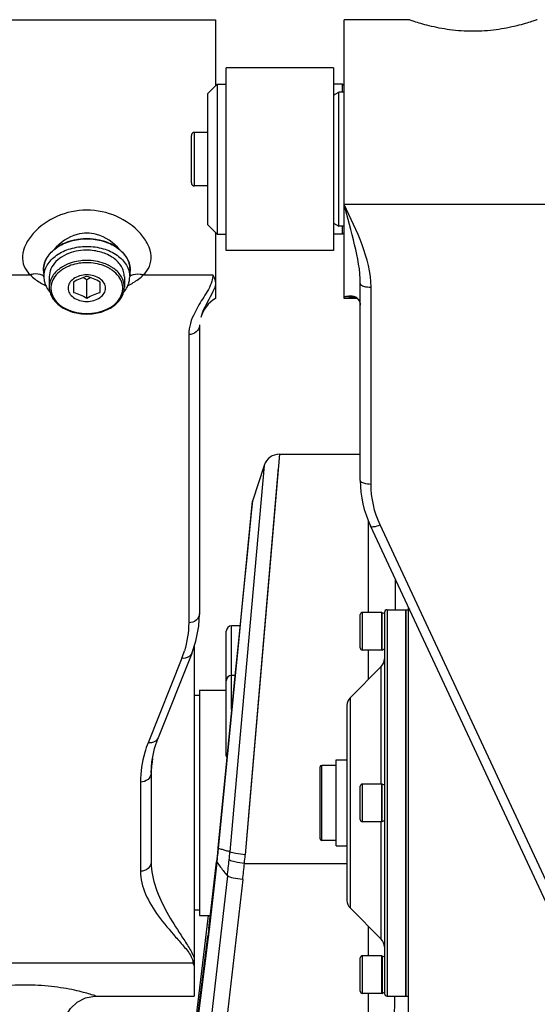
# Model space of a CAD drawing. Header units: millimetres. Extents: x 0 to 5940, y 0 to 4200.
# Tile 18 of 87: x 1569 to 1665, y 3210 to 3393. Entities that reach past the tile are written whole.
import ezdxf

# ---------------------------------------------------------------- set-up
doc = ezdxf.new("R2010")
doc.units = ezdxf.units.MM
doc.header["$LTSCALE"] = 326.7
doc.layers.get('0').update_dxf_attribs({"linetype": 'CONTINUOUS'})
for name, color, linetype in [('304102000076DXF_CONTINUOUS_LINE', 7, 'CONTINUOUS'), ('304102000078DXF_CONTINUOUS_LINE', 7, 'CONTINUOUS'), ('304102000080DXF_CONTINUOUS_LINE', 7, 'CONTINUOUS'), ('304102000081DXF_CONTINUOUS_LINE', 7, 'CONTINUOUS'), ('304103000032DXF_CONTINUOUS_LINE', 7, 'CONTINUOUS'), ('304104000210DXF_CONTINUOUS_LINE', 7, 'CONTINUOUS'), ('304104000214DXF_CONTINUOUS_LINE', 7, 'CONTINUOUS'), ('304104000218DXF_CONTINUOUS_LINE', 7, 'CONTINUOUS'), ('304104000223DXF_CONTINUOUS_LINE', 7, 'CONTINUOUS'), ('304105000174DXF_CONTINUOUS_LINE', 7, 'CONTINUOUS'), ('501023000069DXF_CONTINUOUS_LINE', 7, 'CONTINUOUS'), ('501023000078DXF_CONTINUOUS_LINE', 7, 'CONTINUOUS'), ('501023000153DXF_CONTINUOUS_LINE', 7, 'CONTINUOUS'), ('604006000001DXF_CONTINUOUS_LINE', 7, 'CONTINUOUS'), ('604007000001DXF_CONTINUOUS_LINE', 7, 'CONTINUOUS'), ('626001000001DXF_CONTINUOUS_LINE', 7, 'CONTINUOUS'), ('RB15-1-B-JSZL_DXF_DIMENSION', 7, 'CONTINUOUS')]:
    doc.layers.add(name, color=color, linetype=linetype)
doc.styles.get("Standard").update_dxf_attribs({"font": 'txt', "width": 0.7})
doc.dimstyles.new('DIMSTYLE_3', dxfattribs={"dimtxt": 85, "dimasz": 45, "dimexe": 1.5, "dimexo": 0, "dimgap": 2.125, "dimtad": 1, "dimdsep": 46, "dimtxsty": 'Standard', "dimblk": '_FILLED', "dimblk1": '_FILLED', "dimblk2": '_FILLED', "dimcen": 0.09, "dimclrt": 5, "dimazin": 2, "dimtp": 0.5, "dimtm": 0.5, "dimtfac": 1, "dimtofl": 0, "dimtmove": 0, "dimatfit": 3, "dimldrblk": '_FILLED', "dimfxl": 0, "dimtolj": 1, "dimarcsym": 0})

# ---------------------------------------------------------------- blocks, each defined once
blk = doc.blocks.new('_FILLED')
at = {"color": 0, "linetype": 'ByBlock'}
blk.add_solid([(0, 0), (-1, 0.1667), (-1, -0.1667)], dxfattribs=at)
blk = doc.blocks.new('*D3')
at = {"layer": 'RB15-1-B-JSZL_DXF_DIMENSION', "color": 2, "linetype": 'Continuous', "transparency": 16777216}
for p, q in [((1462.29, 3303.97), (1462.29, 3567.44)), ((1751.29, 3161.27), (1751.29, 3567.44)), ((1462.29, 3552.44), (1606.79, 3552.44)), ((1751.29, 3552.44), (1606.79, 3552.44))]:
    blk.add_line(p, q, dxfattribs=at)
at = {"layer": 'RB15-1-B-JSZL_DXF_DIMENSION', "color": 2, "linetype": 'Continuous', "transparency": 16777216, "xscale": 45, "yscale": 45, "zscale": 45, "rotation": 180}
blk.add_blockref('_FILLED', (1462.29, 3552.44), dxfattribs=at)
at = {"layer": 'RB15-1-B-JSZL_DXF_DIMENSION', "color": 2, "linetype": 'Continuous', "transparency": 16777216, "xscale": 45, "yscale": 45, "zscale": 45}
blk.add_blockref('_FILLED', (1751.29, 3552.44), dxfattribs=at)

msp = doc.modelspace()

# ---------------------------------------------------------------- linework, layer by layer
at = {"layer": '304102000076DXF_CONTINUOUS_LINE', "color": 9, "linetype": 'Continuous'}
for p, q in [((1617.209, 3312.268), (1610.827, 3237.581)), ((1614.355, 3310.192), (1609.725, 3257.915)), ((1609.012, 3271.083), (1612.201, 3303.538)), ((1611.161, 3292.976), (1612.048, 3301.986)), ((1633.787, 3282.768), (1633.787, 3299.894)), ((1633.787, 3270.268), (1633.787, 3275.768)), ((1605.852, 3238.752), (1609.002, 3270.979)), ((1607.791, 3258.611), (1609.012, 3271.083)), ((1607.538, 3256.024), (1607.789, 3258.585)), ((1609.725, 3257.915), (1607.975, 3238.144)), ((1605.637, 3237.899), (1605.748, 3237.751)), ((1605.662, 3236.957), (1605.748, 3237.751)), ((1605.739, 3238.885), (1605.852, 3238.753)), ((1604.15, 3223.678), (1605.573, 3236.164)), ((1605.461, 3236.315), (1605.573, 3236.164)), ((1605.573, 3236.164), (1605.662, 3236.957)), ((1610.68, 3235.981), (1629.787, 3235.981)), ((1607.507, 3233.647), (1591.343, 3091.775)), ((1610.353, 3232.967), (1594.187, 3091.089)), ((1604.038, 3223.829), (1604.15, 3223.678)), ((1633.787, 3218.768), (1633.787, 3224.268)), ((1587.853, 3094.114), (1603.976, 3222.222)), ((1603.867, 3222.402), (1603.976, 3222.222)), ((1633.787, 3160.01), (1633.787, 3211.768))]:
    msp.add_line(p, q, dxfattribs=at)
at = {"layer": '304102000076DXF_CONTINUOUS_LINE', "color": 7, "linetype": 'Continuous'}
for p, q in [((1617.209, 3312.268), (1632.287, 3312.268)), ((1614.355, 3310.192), (1612.201, 3303.538)), ((1612.092, 3303.015), (1611.983, 3301.924)), ((1612.092, 3303.015), (1611.988, 3301.972)), ((1612.201, 3303.538), (1612.092, 3303.015)), ((1638.787, 3288.991), (1638.787, 3283.268)), ((1609.682, 3278.743), (1608.913, 3270.987)), ((1608.913, 3270.987), (1607.345, 3255.142)), ((1607.345, 3255.142), (1605.739, 3238.885)), ((1605.637, 3237.899), (1605.461, 3236.315)), ((1605.739, 3238.892), (1605.637, 3237.899)), ((1604.038, 3223.829), (1605.461, 3236.315)), ((1603.889, 3226.268), (1595.512, 3156.018)), ((1604.038, 3223.829), (1603.867, 3222.402)), ((1587.744, 3094.293), (1603.867, 3222.402))]:
    msp.add_line(p, q, dxfattribs=at)
at = {"layer": '304102000076DXF_CONTINUOUS_LINE', "color": 9, "linetype": 'Continuous'}
for points in [[(1616.994, 3309.748), (1613.574, 3269.696), (1612.575, 3258.013), (1611.649, 3247.181), (1610.827, 3237.581)], [(1609.002, 3270.979), (1609.608, 3277.165), (1610.454, 3285.782), (1611.161, 3292.976)]]:
    msp.add_lwpolyline(points, dxfattribs=at)
at = {"layer": '304102000076DXF_CONTINUOUS_LINE', "color": 7, "linetype": 'Continuous'}
msp.add_lwpolyline([(1611.988, 3301.972), (1611.68, 3298.877), (1609.682, 3278.743)], dxfattribs=at)
msp.add_arc((1617.209, 3309.267), 3, 90.00013, 162.05899, dxfattribs=at)
at = {"layer": '304102000076DXF_CONTINUOUS_LINE', "color": 9, "linetype": 'Continuous'}
for centre, radius, start, end in [((1501.994, 3248.938), 104.356, 353.84567, 354.12194), ((1501.878, 3248.95), 104.473, 354.12193, 354.39792), ((1590.621, 3181.397), 59.342, 74.40792, 75.12869), ((1591.523, 3184.671), 55.947, 73.64236, 74.39625), ((1590.713, 3181.918), 58.816, 72.93334, 73.6406), ((1496.654, 3248.056), 111.761, 354.13344, 354.91197), ((1651.66, 3269.766), 57.036, 216.09497, 217.18475), ((1324.902, 3265.708), 284.418, 353.5276, 354.13255), ((1324.688, 3265.514), 287.513, 353.50011, 354.10423), ((1486.663, 3248.194), 124.618, 354.37551, 355.11432), ((1666.88, 3281.359), 76.168, 217.21314, 218.78543), ((1479.624, 3237.866), 125.332, 353.16425, 353.50022), ((1480.626, 3237.746), 124.322, 352.82706, 353.16428)]:
    msp.add_arc(centre, radius, start, end, dxfattribs=at)
for points, knots in [([(1610.827, 3237.581), (1610.234, 3237.633), (1609.282, 3237.775), (1608.302, 3237.959), (1607.975, 3238.144)], [0, 0, 0, 0, 0.6128535, 1, 1, 1, 1]), ([(1610.68, 3235.981), (1610.086, 3236.04), (1609.133, 3236.202), (1608.148, 3236.422), (1607.83, 3236.632)], [0, 0, 0, 0, 0.6105852, 1, 1, 1, 1]), ([(1610.353, 3232.967), (1609.76, 3233.032), (1608.807, 3233.203), (1607.824, 3233.434), (1607.507, 3233.647)], [0, 0, 0, 0, 0.6098739, 1, 1, 1, 1]), ([(1633.787, 3160.01), (1634.872, 3168.623), (1637.03, 3185.652), (1638.558, 3202.781), (1638.748, 3211.269)], [0, 0, 0, 0, 0.5055629, 1, 1, 1, 1])]:
    msp.add_open_spline(points, degree=3, knots=knots, dxfattribs=at)
at = {"layer": '304102000078DXF_CONTINUOUS_LINE', "color": 7, "linetype": 'Continuous'}
msp.add_line((1641.287, 3207.268), (1641.287, 3283.63), dxfattribs=at)
at = {"layer": '304102000080DXF_CONTINUOUS_LINE', "color": 7, "linetype": 'Continuous'}
for p, q in [((1641.288, 3393.268), (1629.287, 3393.268)), ((1629.287, 3341.268), (1629.287, 3393.267)), ((1632.287, 3307.365), (1632.287, 3344.061)), ((1631.679, 3341.268), (1629.287, 3341.268)), ((1678.689, 3203.422), (1634.161, 3298.911))]:
    msp.add_line(p, q, dxfattribs=at)
at = {"layer": '304102000080DXF_CONTINUOUS_LINE', "color": 9, "linetype": 'Continuous'}
for p, q in [((1671.787, 3358.801), (1629.287, 3358.801)), ((1634.287, 3306.713), (1634.287, 3343.41)), ((1630.764, 3341.575), (1629.287, 3341.575)), ((1630.223, 3341.622), (1629.288, 3341.575)), ((1679.872, 3204.965), (1635.974, 3299.106))]:
    msp.add_line(p, q, dxfattribs=at)
at = {"layer": '304102000080DXF_CONTINUOUS_LINE', "color": 7, "linetype": 'Continuous'}
msp.add_lwpolyline([(1630.223, 3341.622), (1630.661, 3341.597), (1631.234, 3341.474), (1631.671, 3341.275), (1631.971, 3341.027), (1632.17, 3340.712), (1632.281, 3340.232), (1632.287, 3340.073)], dxfattribs=at)
at = {"layer": '304102000080DXF_CONTINUOUS_LINE', "color": 9, "linetype": 'Continuous'}
msp.add_arc((1630.596, 3336.774), 4.976, 98.7771, 105.24342, dxfattribs=at)
at = {"layer": '304102000080DXF_CONTINUOUS_LINE', "color": 7, "linetype": 'Continuous'}
msp.add_arc((1652.287, 3307.364), 20, 179.99957, 205.00054, dxfattribs=at)
at = {"layer": '304102000080DXF_CONTINUOUS_LINE', "color": 9, "linetype": 'Continuous'}
for points, knots in [([(1653.287, 3391.099), (1651.833, 3391.099), (1649.075, 3391.288), (1645.842, 3391.929), (1643.658, 3392.5), (1642.485, 3392.889), (1641.721, 3393.08), (1641.383, 3393.263), (1641.288, 3393.267)], [0, 0, 0, 0, 0.3562951, 0.6745618, 0.8059246, 0.9093667, 0.976527, 1, 1, 1, 1]), ([(1665.287, 3393.267), (1665.191, 3393.263), (1664.854, 3393.079), (1664.09, 3392.89), (1662.917, 3392.5), (1660.733, 3391.929), (1657.5, 3391.288), (1654.742, 3391.099), (1653.287, 3391.099)], [0, 0, 0, 0, 0.023472, 0.0906317, 0.1940736, 0.3254366, 0.643704, 1, 1, 1, 1]), ([(1632.287, 3344.061), (1632.287, 3346.501), (1631.276, 3351.481), (1629.954, 3356.307), (1629.287, 3358.801)], [0, 0, 0, 0, 0.4858854, 1, 1, 1, 1]), ([(1634.287, 3343.41), (1634.287, 3346.107), (1632.829, 3351.485), (1630.473, 3356.346), (1629.287, 3358.801)], [0, 0, 0, 0, 0.4972976, 1, 1, 1, 1]), ([(1632.287, 3344.061), (1632.287, 3343.813), (1633.189, 3343.447), (1633.812, 3343.41), (1634.287, 3343.41)], [0, 0, 0, 0, 0.3430359, 1, 1, 1, 1]), ([(1632.261, 3340.412), (1632.208, 3340.75), (1631.915, 3341.357), (1631.327, 3341.611), (1631.068, 3341.672)], [0, 0, 0, 0, 0.5623874, 1, 1, 1, 1]), ([(1632.287, 3307.364), (1632.287, 3307.116), (1633.189, 3306.75), (1633.812, 3306.713), (1634.287, 3306.713)], [0, 0, 0, 0, 0.3430359, 1, 1, 1, 1]), ([(1634.161, 3298.912), (1634.25, 3298.722), (1635.086, 3298.762), (1635.589, 3298.946), (1635.974, 3299.106)], [0, 0, 0, 0, 0.334676, 1, 1, 1, 1])]:
    msp.add_open_spline(points, degree=3, knots=knots, dxfattribs=at)
for points in [[(1631.068, 3341.672), (1630.669, 3341.766), (1630.242, 3341.754), (1629.836, 3341.692)], [(1635.974, 3299.106), (1634.876, 3301.46), (1634.288, 3304.116), (1634.287, 3306.713)]]:
    msp.add_open_spline(points, degree=3, dxfattribs=at)
at = {"layer": '304102000081DXF_CONTINUOUS_LINE', "color": 7, "linetype": 'Continuous'}
for p, q in [((1562.787, 3393.268), (1605.287, 3393.268)), ((1605.287, 3393.268), (1605.287, 3380.968)), ((1605.287, 3353.568), (1605.287, 3341.268)), ((1602.291, 3336.411), (1602.287, 3336.229)), ((1602.287, 3336.229), (1602.287, 3282.505)), ((1601.287, 3276.454), (1601.287, 3211.268)), ((1600.851, 3275.146), (1594.577, 3259.387)), ((1593.918, 3257.428), (1594.577, 3259.387)), ((1593.287, 3252.811), (1593.287, 3236.193)), ((1582.984, 3211.268), (1601.287, 3211.268))]:
    msp.add_line(p, q, dxfattribs=at)
at = {"layer": '304102000081DXF_CONTINUOUS_LINE', "color": 9, "linetype": 'Continuous'}
for p, q in [((1563.396, 3345.698), (1570.758, 3345.697)), ((1591.816, 3345.697), (1604.792, 3345.698)), ((1600.287, 3334.57), (1600.287, 3280.845)), ((1598.993, 3274.226), (1592.718, 3258.468)), ((1591.287, 3251.152), (1591.287, 3234.533)), ((1601.095, 3217.402), (1541.434, 3217.402))]:
    msp.add_line(p, q, dxfattribs=at)
at = {"layer": '304102000081DXF_CONTINUOUS_LINE', "color": 7, "linetype": 'Continuous'}
for points in [[(1600.851, 3275.146), (1601.603, 3277.401), (1602.153, 3280.232), (1602.287, 3282.508)], [(1593.287, 3252.809), (1593.418, 3254.918), (1593.918, 3257.428)], [(1577.787, 3208.268), (1578.256, 3208.962), (1579.5, 3210.153), (1581.031, 3210.941), (1582.724, 3211.262), (1582.984, 3211.268)]]:
    msp.add_lwpolyline(points, dxfattribs=at)
for centre, radius, start, end in [((1580.588, 3343.543), 8.763, 114.6894, 115.38278), ((1581.18, 3341.847), 10.563, 101.6578, 102.30224), ((1581.279, 3341.3), 11.118, 90.26902, 101.58982), ((1581.287, 3341.194), 11.224, 89.68017, 90.30971), ((1581.296, 3341.3), 11.119, 78.40007, 89.72075), ((1581.395, 3341.846), 10.564, 77.68874, 78.3322), ((1581.99, 3343.553), 8.752, 64.60242, 65.29456), ((1579.962, 3344.68), 7.467, 130.80668, 136.49933), ((1580.352, 3344.242), 8.054, 130.32209, 130.87153), ((1582.226, 3344.245), 8.049, 49.13642, 49.6753), ((1582.617, 3344.684), 7.461, 43.48328, 49.20178), ((1576.706, 3346.761), 3.545, 170.15935, 183.76095), ((1576.801, 3346.776), 3.641, 183.89521, 194.13884), ((1585.783, 3346.775), 3.632, 346.41899, 355.75889), ((1585.872, 3346.761), 3.542, 355.88406, 9.56596), ((1608.287, 3336.071), 6, 120, 163.53917)]:
    msp.add_arc(centre, radius, start, end, dxfattribs=at)
at = {"layer": '304102000081DXF_CONTINUOUS_LINE', "color": 9, "linetype": 'Continuous'}
for centre, radius, start, end in [((1578.691, 3354.496), 11.91, 239.31667, 244.53759), ((1572.037, 3343.628), 2.215, 53.89864, 65.38674), ((1583.882, 3354.499), 11.913, 295.46804, 300.67412), ((1590.545, 3343.589), 2.246, 114.84645, 125.65513), ((1581.405, 3281.234), 18.932, 338.27644, 342.70411), ((1714.042, 3239.701), 121.536, 172.51062, 172.8682)]:
    msp.add_arc(centre, radius, start, end, dxfattribs=at)
for points, knots in [([(1581.287, 3357.772), (1579.388, 3357.771), (1575.64, 3356.97), (1571.793, 3354.284), (1569.832, 3351.487), (1569.148, 3349.318), (1569.445, 3347.213), (1570.274, 3346.133), (1570.758, 3345.697)], [0, 0, 0, 0, 0.2882359, 0.5640535, 0.6898777, 0.8015641, 0.9011164, 1, 1, 1, 1]), ([(1591.817, 3345.697), (1592.3, 3346.133), (1593.13, 3347.213), (1593.426, 3349.318), (1592.742, 3351.487), (1590.781, 3354.283), (1586.935, 3356.97), (1583.186, 3357.772), (1581.287, 3357.772)], [0, 0, 0, 0, 0.0988841, 0.1984358, 0.3101214, 0.435945, 0.7117585, 1, 1, 1, 1]), ([(1581.287, 3353.482), (1580.689, 3353.482), (1578.346, 3353.174), (1576.263, 3351.714), (1575.141, 3350.382)], [0, 0, 0, 0, 0.2557277, 1, 1, 1, 1]), ([(1587.434, 3350.382), (1586.311, 3351.714), (1584.229, 3353.173), (1581.886, 3353.482), (1581.287, 3353.482)], [0, 0, 0, 0, 0.7442688, 1, 1, 1, 1]), ([(1572.959, 3345.641), (1572.468, 3345.867), (1571.671, 3345.929), (1570.95, 3345.758), (1570.757, 3345.698)], [0, 0, 0, 0, 0.7277853, 1, 1, 1, 1]), ([(1589.601, 3345.627), (1590.095, 3345.857), (1590.896, 3345.924), (1591.623, 3345.757), (1591.817, 3345.698)], [0, 0, 0, 0, 0.7280515, 1, 1, 1, 1]), ([(1604.606, 3344.512), (1604.285, 3343.452), (1603.06, 3341.539), (1601.896, 3339.645), (1601.398, 3338.635)], [0, 0, 0, 0, 0.4957155, 1, 1, 1, 1]), ([(1605.287, 3343.785), (1605.096, 3343.234), (1604.187, 3341.223), (1602.993, 3339.327), (1602.533, 3337.772)], [0, 0, 0, 0, 0.2644872, 1, 1, 1, 1]), ([(1602.287, 3336.229), (1602.287, 3335.792), (1601.769, 3334.849), (1600.786, 3334.57), (1600.287, 3334.57)], [0, 0, 0, 0, 0.4672175, 1, 1, 1, 1]), ([(1602.287, 3282.505), (1602.287, 3282.067), (1601.769, 3281.125), (1600.786, 3280.845), (1600.287, 3280.845)], [0, 0, 0, 0, 0.4672175, 1, 1, 1, 1]), ([(1600.851, 3275.146), (1600.66, 3274.665), (1599.908, 3274.189), (1599.192, 3274.201), (1598.993, 3274.226)], [0, 0, 0, 0, 0.7198189, 1, 1, 1, 1]), ([(1592.718, 3258.468), (1592.482, 3257.875), (1591.663, 3255.519), (1591.287, 3253.007), (1591.287, 3251.152)], [0, 0, 0, 0, 0.2560421, 1, 1, 1, 1]), ([(1594.577, 3259.387), (1594.385, 3258.907), (1593.634, 3258.431), (1592.918, 3258.443), (1592.718, 3258.468)], [0, 0, 0, 0, 0.7198189, 1, 1, 1, 1]), ([(1593.287, 3252.811), (1593.287, 3252.374), (1592.769, 3251.431), (1591.786, 3251.152), (1591.287, 3251.152)], [0, 0, 0, 0, 0.4672175, 1, 1, 1, 1]), ([(1593.287, 3236.192), (1593.287, 3235.755), (1592.769, 3234.812), (1591.786, 3234.533), (1591.287, 3234.533)], [0, 0, 0, 0, 0.4672175, 1, 1, 1, 1]), ([(1593.287, 3236.193), (1593.287, 3234.589), (1593.999, 3231.325), (1596.132, 3226.837), (1598.383, 3223.298), (1600.197, 3220.555), (1601.043, 3219.158), (1601.287, 3218.416)], [0, 0, 0, 0, 0.2441189, 0.4976485, 0.7548026, 0.881022, 1, 1, 1, 1]), ([(1591.287, 3234.533), (1591.287, 3233.076), (1592.104, 3230.046), (1594.62, 3226.028), (1597.305, 3222.886), (1599.501, 3220.384), (1600.578, 3219.069), (1600.89, 3218.322)], [0, 0, 0, 0, 0.2282079, 0.4755959, 0.73945, 0.8731751, 1, 1, 1, 1]), ([(1569.787, 3213.317), (1568.15, 3213.317), (1565.749, 3213.186), (1562.688, 3212.762), (1560.702, 3212.39), (1559.025, 3211.98), (1557.932, 3211.701), (1557.195, 3211.444), (1556.947, 3211.426), (1556.554, 3211.183), (1556.591, 3211.268)], [0, 0, 0, 0, 0.3664092, 0.5368965, 0.6905667, 0.8201077, 0.9182712, 0.9536984, 0.979325, 1, 1, 1, 1]), ([(1582.984, 3211.268), (1583.02, 3211.183), (1582.628, 3211.426), (1582.38, 3211.444), (1581.643, 3211.701), (1580.55, 3211.98), (1578.873, 3212.39), (1576.886, 3212.762), (1573.826, 3213.186), (1571.425, 3213.317), (1569.787, 3213.317)], [0, 0, 0, 0, 0.020675, 0.0463016, 0.0817288, 0.1798923, 0.3094333, 0.4631035, 0.6335908, 1, 1, 1, 1])]:
    msp.add_open_spline(points, degree=3, knots=knots, dxfattribs=at)
at = {"layer": '304102000081DXF_CONTINUOUS_LINE', "color": 7, "linetype": 'Continuous'}
for points in [[(1578.929, 3352.167), (1578.243, 3352.017), (1577.566, 3351.798), (1576.928, 3351.505)], [(1585.648, 3351.504), (1585.01, 3351.798), (1584.334, 3352.017), (1583.648, 3352.167)], [(1576.832, 3351.46), (1576.228, 3351.173), (1575.65, 3350.815), (1575.141, 3350.382)], [(1587.435, 3350.381), (1586.925, 3350.814), (1586.348, 3351.173), (1585.744, 3351.459)], [(1601.287, 3216.989), (1601.203, 3217.115), (1601.154, 3217.262), (1601.095, 3217.402)]]:
    msp.add_open_spline(points, degree=3, dxfattribs=at)
for points, knots in [([(1574.546, 3349.82), (1574.375, 3349.64), (1573.767, 3348.928), (1573.33, 3348.046), (1573.213, 3347.367)], [0, 0, 0, 0, 0.2647496, 1, 1, 1, 1]), ([(1589.365, 3347.35), (1589.25, 3348.033), (1588.813, 3348.921), (1588.202, 3349.637), (1588.031, 3349.818)], [0, 0, 0, 0, 0.7351651, 1, 1, 1, 1]), ([(1604.792, 3345.698), (1604.874, 3345.532), (1605.137, 3344.933), (1605.292, 3344.276), (1605.287, 3343.807)], [0, 0, 0, 0, 0.2831049, 1, 1, 1, 1])]:
    msp.add_open_spline(points, degree=3, knots=knots, dxfattribs=at)
at = {"layer": '304102000081DXF_CONTINUOUS_LINE', "color": 9, "linetype": 'Continuous'}
for points in [[(1570.758, 3345.697), (1571.301, 3345.132), (1571.94, 3344.654), (1572.614, 3344.254)], [(1589.96, 3344.253), (1590.633, 3344.654), (1591.273, 3345.131), (1591.816, 3345.697)], [(1604.792, 3345.698), (1604.792, 3345.297), (1604.721, 3344.895), (1604.606, 3344.512)], [(1601.398, 3338.635), (1600.777, 3337.375), (1600.287, 3335.975), (1600.287, 3334.57)], [(1600.287, 3280.845), (1600.287, 3279.078), (1600.006, 3277.293), (1599.481, 3275.605)], [(1593.446, 3254.79), (1593.415, 3254.54), (1593.385, 3254.29), (1593.36, 3254.039)], [(1593.31, 3253.467), (1593.296, 3253.261), (1593.287, 3253.054), (1593.287, 3252.848)], [(1593.36, 3254.039), (1593.34, 3253.849), (1593.323, 3253.658), (1593.31, 3253.467)], [(1600.89, 3218.322), (1601.012, 3218.032), (1601.093, 3217.716), (1601.095, 3217.402)]]:
    msp.add_open_spline(points, degree=3, dxfattribs=at)
at = {"layer": '304103000032DXF_CONTINUOUS_LINE', "color": 7, "linetype": 'Continuous'}
for p, q in [((1607.287, 3350.268), (1607.287, 3384.268)), ((1627.287, 3384.268), (1607.287, 3384.268)), ((1627.287, 3384.268), (1627.287, 3350.268)), ((1627.287, 3350.268), (1607.287, 3350.268))]:
    msp.add_line(p, q, dxfattribs=at)
at = {"layer": '304104000210DXF_CONTINUOUS_LINE', "color": 7, "linetype": 'Continuous'}
for p, q in [((1603.787, 3379.468), (1605.587, 3381.268)), ((1605.587, 3381.268), (1605.587, 3353.268)), ((1605.587, 3381.268), (1607.287, 3381.268)), ((1628.987, 3381.268), (1627.287, 3381.268)), ((1628.987, 3379.768), (1628.987, 3381.268)), ((1629.287, 3380.968), (1628.987, 3381.268)), ((1603.787, 3379.468), (1603.787, 3355.068)), ((1603.787, 3355.068), (1605.587, 3353.268)), ((1628.987, 3353.268), (1628.987, 3354.768)), ((1629.287, 3353.568), (1628.987, 3353.268)), ((1605.587, 3353.268), (1607.287, 3353.268)), ((1628.987, 3353.268), (1627.287, 3353.268))]:
    msp.add_line(p, q, dxfattribs=at)
at = {"layer": '304104000214DXF_CONTINUOUS_LINE', "color": 7, "linetype": 'Continuous'}
for p, q in [((1602.287, 3267.268), (1601.287, 3267.268)), ((1602.287, 3268.268), (1602.287, 3226.268)), ((1602.287, 3268.268), (1607.287, 3268.268)), ((1602.287, 3227.268), (1601.287, 3227.268)), ((1602.287, 3226.268), (1604.316, 3226.268))]:
    msp.add_line(p, q, dxfattribs=at)
at = {"layer": '304104000218DXF_CONTINUOUS_LINE', "color": 7, "linetype": 'Continuous'}
for p, q in [((1636.787, 3282.768), (1636.787, 3211.768)), ((1637.287, 3283.268), (1640.787, 3283.268)), ((1640.787, 3283.268), (1640.787, 3211.268)), ((1630.373, 3266.853), (1636.202, 3272.682)), ((1629.787, 3265.439), (1629.787, 3229.096)), ((1630.373, 3227.682), (1636.202, 3221.853)), ((1637.287, 3211.268), (1640.787, 3211.268))]:
    msp.add_line(p, q, dxfattribs=at)
at = {"layer": '304104000218DXF_CONTINUOUS_LINE', "color": 9, "linetype": 'Continuous'}
for p, q in [((1637.287, 3283.268), (1637.287, 3211.268)), ((1636.202, 3250.768), (1636.202, 3272.682)), ((1630.373, 3266.853), (1630.373, 3227.682)), ((1636.202, 3221.853), (1636.202, 3243.768))]:
    msp.add_line(p, q, dxfattribs=at)
at = {"layer": '304104000218DXF_CONTINUOUS_LINE', "color": 7, "linetype": 'Continuous'}
for centre, radius, start, end in [((1637.287, 3282.768), 0.5, 90, 180), ((1634.787, 3274.096), 2, 315, 360), ((1631.787, 3265.439), 2, 135, 180), ((1631.787, 3229.096), 2, 180, 225), ((1634.787, 3220.439), 2, 0, 45), ((1637.287, 3211.768), 0.5, 180, 270)]:
    msp.add_arc(centre, radius, start, end, dxfattribs=at)
at = {"layer": '304104000223DXF_CONTINUOUS_LINE', "color": 7, "linetype": 'Continuous'}
for p, q in [((1627.287, 3379.19), (1628.287, 3379.768)), ((1628.287, 3354.768), (1628.287, 3379.768)), ((1629.287, 3379.768), (1628.287, 3379.768)), ((1627.287, 3355.345), (1628.287, 3354.768)), ((1629.287, 3354.768), (1628.287, 3354.768))]:
    msp.add_line(p, q, dxfattribs=at)
at = {"layer": '304105000174DXF_CONTINUOUS_LINE', "color": 7, "linetype": 'Continuous'}
for p, q in [((1640.787, 3211.268), (1640.787, 3283.268)), ((1640.787, 3283.268), (1641.287, 3283.268)), ((1640.787, 3211.268), (1641.287, 3211.268))]:
    msp.add_line(p, q, dxfattribs=at)
at = {"layer": '501023000069DXF_CONTINUOUS_LINE', "color": 7, "linetype": 'Continuous'}
for p, q in [((1632.287, 3276.168), (1632.287, 3282.368)), ((1636.287, 3282.768), (1632.687, 3282.768)), ((1636.287, 3275.768), (1636.287, 3282.768)), ((1636.287, 3275.768), (1632.687, 3275.768)), ((1636.287, 3250.768), (1632.687, 3250.768)), ((1636.287, 3243.768), (1636.287, 3250.768)), ((1632.287, 3244.168), (1632.287, 3250.368)), ((1636.287, 3243.768), (1632.687, 3243.768)), ((1632.287, 3212.168), (1632.287, 3218.368)), ((1636.287, 3218.768), (1632.687, 3218.768)), ((1636.287, 3211.768), (1636.287, 3218.768)), ((1636.287, 3211.768), (1632.687, 3211.768))]:
    msp.add_line(p, q, dxfattribs=at)
at = {"layer": '501023000069DXF_CONTINUOUS_LINE', "color": 9, "linetype": 'Continuous'}
for p, q in [((1632.687, 3275.768), (1632.687, 3282.768)), ((1632.687, 3243.768), (1632.687, 3250.768)), ((1632.687, 3211.768), (1632.687, 3218.768))]:
    msp.add_line(p, q, dxfattribs=at)
at = {"layer": '501023000069DXF_CONTINUOUS_LINE', "color": 7, "linetype": 'Continuous'}
for centre, start, end in [((1632.687, 3282.368), 90, 180), ((1632.687, 3276.168), 180, 270), ((1632.687, 3250.368), 90, 180), ((1632.687, 3244.168), 180, 270), ((1632.687, 3218.368), 90, 180), ((1632.687, 3212.168), 180, 270)]:
    msp.add_arc(centre, 0.4, start, end, dxfattribs=at)
at = {"layer": '501023000078DXF_CONTINUOUS_LINE', "color": 9, "linetype": 'Continuous'}
msp.add_line((1601.387, 3362.268), (1601.387, 3372.268), dxfattribs=at)
at = {"layer": '501023000078DXF_CONTINUOUS_LINE', "color": 7, "linetype": 'Continuous'}
for p, q in [((1603.787, 3372.268), (1601.387, 3372.268)), ((1600.787, 3362.868), (1600.787, 3371.668)), ((1603.787, 3362.268), (1601.387, 3362.268))]:
    msp.add_line(p, q, dxfattribs=at)
for centre, start, end in [((1601.387, 3371.668), 90, 180), ((1601.387, 3362.868), 180, 270)]:
    msp.add_arc(centre, 0.6, start, end, dxfattribs=at)
at = {"layer": '501023000153DXF_CONTINUOUS_LINE', "color": 9, "linetype": 'Continuous'}
for p, q in [((1608.287, 3271.049), (1608.287, 3280.275)), ((1608.287, 3264.664), (1608.287, 3271.049))]:
    msp.add_line(p, q, dxfattribs=at)
at = {"layer": '501023000153DXF_CONTINUOUS_LINE', "color": 7, "linetype": 'Continuous'}
for p, q in [((1609.834, 3280.275), (1608.287, 3280.275)), ((1607.287, 3270.049), (1607.287, 3279.275)), ((1608.92, 3271.049), (1608.287, 3271.049)), ((1607.287, 3256.049), (1607.287, 3270.049))]:
    msp.add_line(p, q, dxfattribs=at)
for centre, start, end in [((1608.287, 3279.275), 90, 180), ((1608.287, 3270.049), 90, 180), ((1608.287, 3256.049), 180, 205.24037)]:
    msp.add_arc(centre, 1, start, end, dxfattribs=at)
at = {"layer": '604006000001DXF_CONTINUOUS_LINE', "color": 7, "linetype": 'Continuous'}
for p, q in [((1636.287, 3282.664), (1636.338, 3282.768)), ((1636.338, 3275.768), (1636.338, 3282.768)), ((1636.338, 3282.768), (1636.787, 3282.549)), ((1636.287, 3275.871), (1636.338, 3275.768)), ((1636.338, 3275.768), (1636.787, 3275.986)), ((1636.338, 3250.768), (1636.287, 3250.664)), ((1636.338, 3243.768), (1636.338, 3250.768)), ((1636.787, 3250.549), (1636.338, 3250.768)), ((1636.338, 3243.768), (1636.287, 3243.871)), ((1636.787, 3243.986), (1636.338, 3243.768)), ((1636.287, 3218.664), (1636.338, 3218.768)), ((1636.338, 3218.768), (1636.338, 3211.768)), ((1636.338, 3218.768), (1636.787, 3218.549)), ((1636.287, 3211.871), (1636.338, 3211.768)), ((1636.338, 3211.768), (1636.787, 3211.986))]:
    msp.add_line(p, q, dxfattribs=at)
at = {"layer": '604007000001DXF_CONTINUOUS_LINE', "color": 7, "linetype": 'Continuous'}
for p, q in [((1573.287, 3346.762), (1573.287, 3345.347)), ((1589.287, 3346.762), (1589.287, 3345.347)), ((1627.787, 3239.268), (1627.787, 3255.268)), ((1627.787, 3255.268), (1629.787, 3255.268)), ((1627.787, 3239.268), (1629.787, 3239.268))]:
    msp.add_line(p, q, dxfattribs=at)
for centre, radius, start, end in [((1577.31, 3345.348), 4.023, 180.01337, 187.69471), ((1585.264, 3345.348), 4.023, 352.30529, 359.98663), ((1577.708, 3345.455), 4.435, 200.24529, 202.55445), ((1584.858, 3345.458), 4.445, 337.44697, 339.27838)]:
    msp.add_arc(centre, radius, start, end, dxfattribs=at)
for points, knots in [([(1573.287, 3346.762), (1573.287, 3347.133), (1573.395, 3347.893), (1573.867, 3348.972), (1574.623, 3349.957), (1576.006, 3351.131), (1578.261, 3352.15), (1581.287, 3352.558), (1584.314, 3352.15), (1586.569, 3351.131), (1587.951, 3349.957), (1588.708, 3348.972), (1589.18, 3347.893), (1589.287, 3347.133), (1589.287, 3346.762)], [0, 0, 0, 0, 0.051728, 0.1053345, 0.162249, 0.2232159, 0.3564756, 0.5, 0.6435244, 0.7767841, 0.837751, 0.8946655, 0.948272, 1, 1, 1, 1]), ([(1573.287, 3345.347), (1573.287, 3345.719), (1573.395, 3346.479), (1573.867, 3347.558), (1574.623, 3348.543), (1576.006, 3349.717), (1578.261, 3350.736), (1581.287, 3351.143), (1584.314, 3350.736), (1586.569, 3349.717), (1587.951, 3348.543), (1588.708, 3347.558), (1589.18, 3346.479), (1589.287, 3345.719), (1589.287, 3345.347)], [0, 0, 0, 0, 0.051728, 0.1053345, 0.162249, 0.2232159, 0.3564756, 0.5, 0.6435244, 0.7767841, 0.837751, 0.8946655, 0.948272, 1, 1, 1, 1]), ([(1573.324, 3344.81), (1573.334, 3344.734), (1573.383, 3344.432), (1573.467, 3344.136), (1573.546, 3343.92)], [0, 0, 0, 0, 0.2478869, 1, 1, 1, 1]), ([(1589.016, 3343.886), (1589.044, 3343.961), (1589.149, 3344.262), (1589.219, 3344.574), (1589.251, 3344.81)], [0, 0, 0, 0, 0.2530195, 1, 1, 1, 1]), ([(1573.611, 3343.754), (1573.66, 3343.636), (1573.882, 3343.16), (1574.183, 3342.723), (1574.441, 3342.421)], [0, 0, 0, 0, 0.2430085, 1, 1, 1, 1]), ([(1588.138, 3342.426), (1588.225, 3342.528), (1588.55, 3342.938), (1588.815, 3343.396), (1588.963, 3343.754)], [0, 0, 0, 0, 0.2582232, 1, 1, 1, 1])]:
    msp.add_open_spline(points, degree=3, knots=knots, dxfattribs=at)
at = {"layer": '626001000001DXF_CONTINUOUS_LINE', "color": 7, "linetype": 'Continuous'}
for p, q in [((1574.287, 3345.347), (1574.287, 3343.438)), ((1578.787, 3344.361), (1578.787, 3342.426)), ((1581.287, 3341.378), (1581.287, 3344.744)), ((1583.787, 3342.426), (1583.787, 3344.361)), ((1588.287, 3345.347), (1588.287, 3343.438)), ((1627.787, 3254.268), (1625.087, 3254.268)), ((1624.787, 3240.568), (1624.787, 3253.968)), ((1627.787, 3240.268), (1625.087, 3240.268))]:
    msp.add_line(p, q, dxfattribs=at)
at = {"layer": '626001000001DXF_CONTINUOUS_LINE', "color": 9, "linetype": 'Continuous'}
msp.add_line((1625.087, 3240.268), (1625.087, 3254.268), dxfattribs=at)
at = {"layer": '626001000001DXF_CONTINUOUS_LINE', "color": 7, "linetype": 'Continuous'}
for centre, start, end in [((1625.087, 3253.968), 90, 180), ((1625.087, 3240.568), 180, 270)]:
    msp.add_arc(centre, 0.3, start, end, dxfattribs=at)
for points, knots in [([(1578.823, 3349.98), (1578.185, 3349.811), (1576.993, 3349.35), (1575.51, 3348.275), (1574.526, 3346.908), (1574.287, 3345.851), (1574.287, 3345.347)], [0, 0, 0, 0, 0.2857731, 0.5470243, 0.7822008, 1, 1, 1, 1]), ([(1581.287, 3350.297), (1581.078, 3350.297), (1580.249, 3350.271), (1579.422, 3350.14), (1578.823, 3349.98)], [0, 0, 0, 0, 0.2527468, 1, 1, 1, 1]), ([(1588.287, 3345.347), (1588.287, 3345.672), (1588.193, 3346.337), (1587.78, 3347.281), (1587.118, 3348.143), (1585.908, 3349.171), (1583.937, 3350.062), (1582.189, 3350.297), (1581.287, 3350.297)], [0, 0, 0, 0, 0.1034559, 0.210669, 0.324498, 0.4464317, 0.7129512, 1, 1, 1, 1]), ([(1581.287, 3345.701), (1580.836, 3345.701), (1579.962, 3345.582), (1578.816, 3345.067), (1578.117, 3344.369), (1577.835, 3343.721), (1577.764, 3343.226), (1577.835, 3342.731), (1578.117, 3342.083), (1578.816, 3341.385), (1579.962, 3340.87), (1580.836, 3340.751), (1581.287, 3340.751)], [0, 0, 0, 0, 0.1437141, 0.2771515, 0.3945258, 0.4482033, 0.5, 0.5517967, 0.6054742, 0.7228485, 0.8562859, 1, 1, 1, 1]), ([(1581.287, 3345.409), (1580.862, 3345.295), (1579.999, 3345.01), (1579.192, 3344.592), (1578.787, 3344.361)], [0, 0, 0, 0, 0.4854574, 1, 1, 1, 1]), ([(1581.287, 3340.751), (1581.738, 3340.751), (1582.613, 3340.87), (1583.759, 3341.385), (1584.457, 3342.083), (1584.74, 3342.731), (1584.811, 3343.226), (1584.74, 3343.721), (1584.457, 3344.369), (1583.759, 3345.067), (1582.613, 3345.582), (1581.738, 3345.701), (1581.287, 3345.701)], [0, 0, 0, 0, 0.1437141, 0.2771515, 0.3945258, 0.4482033, 0.5, 0.5517967, 0.6054742, 0.7228485, 0.8562859, 1, 1, 1, 1]), ([(1583.787, 3344.361), (1583.383, 3344.592), (1582.576, 3345.01), (1581.712, 3345.295), (1581.287, 3345.409)], [0, 0, 0, 0, 0.5145426, 1, 1, 1, 1]), ([(1574.287, 3343.438), (1574.287, 3343.102), (1574.384, 3342.417), (1574.803, 3341.448), (1575.473, 3340.569), (1576.684, 3339.532), (1578.65, 3338.636), (1580.391, 3338.401), (1581.287, 3338.401)], [0, 0, 0, 0, 0.1061877, 0.2154802, 0.3303835, 0.4523679, 0.7166918, 1, 1, 1, 1]), ([(1578.787, 3342.426), (1579.212, 3342.312), (1580.076, 3342.027), (1580.883, 3341.609), (1581.287, 3341.378)], [0, 0, 0, 0, 0.4854574, 1, 1, 1, 1]), ([(1581.287, 3338.401), (1582.184, 3338.401), (1583.925, 3338.636), (1585.89, 3339.532), (1587.102, 3340.569), (1587.771, 3341.448), (1588.191, 3342.417), (1588.287, 3343.102), (1588.287, 3343.438)], [0, 0, 0, 0, 0.2833094, 0.547633, 0.6696171, 0.78452, 0.8938124, 1, 1, 1, 1]), ([(1581.287, 3341.378), (1581.692, 3341.609), (1582.499, 3342.027), (1583.362, 3342.312), (1583.787, 3342.426)], [0, 0, 0, 0, 0.5145426, 1, 1, 1, 1])]:
    msp.add_open_spline(points, degree=3, knots=knots, dxfattribs=at)
at = {"layer": '626001000001DXF_CONTINUOUS_LINE', "color": 9, "linetype": 'Continuous'}
for points, knots in [([(1581.287, 3348.388), (1580.913, 3348.388), (1579.471, 3348.307), (1578.038, 3347.901), (1577.091, 3347.4)], [0, 0, 0, 0, 0.2588858, 1, 1, 1, 1]), ([(1581.287, 3347.964), (1580.929, 3347.964), (1579.549, 3347.886), (1578.177, 3347.498), (1577.271, 3347.018)], [0, 0, 0, 0, 0.2588856, 1, 1, 1, 1]), ([(1585.481, 3347.401), (1585.175, 3347.563), (1583.851, 3348.149), (1582.385, 3348.388), (1581.287, 3348.388)], [0, 0, 0, 0, 0.2400924, 1, 1, 1, 1]), ([(1585.301, 3347.019), (1585.008, 3347.175), (1583.741, 3347.735), (1582.338, 3347.964), (1581.287, 3347.964)], [0, 0, 0, 0, 0.2400927, 1, 1, 1, 1]), ([(1576.278, 3346.895), (1575.693, 3346.471), (1574.926, 3345.687), (1574.379, 3344.413), (1574.287, 3343.758), (1574.287, 3343.438)], [0, 0, 0, 0, 0.5261012, 0.7671562, 1, 1, 1, 1]), ([(1576.493, 3346.535), (1576.06, 3346.222), (1575.305, 3345.509), (1574.615, 3344.159), (1574.527, 3342.696), (1575.058, 3341.299), (1576.12, 3340.105), (1578.143, 3338.854), (1580.024, 3338.488), (1581.287, 3338.488)], [0, 0, 0, 0, 0.1239261, 0.2364117, 0.343396, 0.4535707, 0.5739878, 0.7071906, 1, 1, 1, 1]), ([(1577.091, 3347.4), (1577.02, 3347.362), (1576.74, 3347.208), (1576.471, 3347.035), (1576.278, 3346.895)], [0, 0, 0, 0, 0.2546324, 1, 1, 1, 1]), ([(1577.271, 3347.018), (1577.203, 3346.982), (1576.935, 3346.834), (1576.677, 3346.669), (1576.493, 3346.535)], [0, 0, 0, 0, 0.2546324, 1, 1, 1, 1]), ([(1581.287, 3338.488), (1582.551, 3338.488), (1584.432, 3338.854), (1586.455, 3340.106), (1587.517, 3341.3), (1588.048, 3342.697), (1587.959, 3344.16), (1587.269, 3345.511), (1586.513, 3346.223), (1586.08, 3346.537)], [0, 0, 0, 0, 0.2928041, 0.4260003, 0.5464088, 0.6565768, 0.7635616, 0.8760573, 1, 1, 1, 1]), ([(1586.08, 3346.537), (1586.019, 3346.581), (1585.768, 3346.755), (1585.505, 3346.912), (1585.301, 3347.019)], [0, 0, 0, 0, 0.2454541, 1, 1, 1, 1]), ([(1586.295, 3346.897), (1586.231, 3346.943), (1585.969, 3347.125), (1585.694, 3347.289), (1585.481, 3347.401)], [0, 0, 0, 0, 0.2454541, 1, 1, 1, 1]), ([(1588.287, 3343.438), (1588.287, 3343.758), (1588.196, 3344.413), (1587.648, 3345.688), (1586.881, 3346.473), (1586.295, 3346.897)], [0, 0, 0, 0, 0.2328295, 0.4738781, 1, 1, 1, 1])]:
    msp.add_open_spline(points, degree=3, knots=knots, dxfattribs=at)
at = {"layer": '626001000001DXF_CONTINUOUS_LINE', "color": 7, "linetype": 'Continuous'}
for points in [[(1580.663, 3345.223), (1580.882, 3345.078), (1581.089, 3344.915), (1581.287, 3344.744)], [(1581.287, 3344.744), (1581.486, 3344.915), (1581.693, 3345.078), (1581.911, 3345.223)]]:
    msp.add_open_spline(points, degree=3, dxfattribs=at)

# ---------------------------------------------------------------- dimensions: what is measured, and where the dimension line sits
at = {"layer": 'RB15-1-B-JSZL_DXF_DIMENSION', "color": 2, "linetype": 'Continuous'}
dim = msp.add_linear_dim(base=(1462.287, 3552.437), p1=(1751.287, 3161.268), p2=(1462.287, 3303.968), angle=180, dimstyle='DIMSTYLE_3', dxfattribs=at)
dim.commit()
dim.dimension.update_dxf_attribs({"geometry": '*D3', "text_midpoint": (1517.537, 3552.437), "dimtype": 160})

doc.saveas('drawing.dxf')
